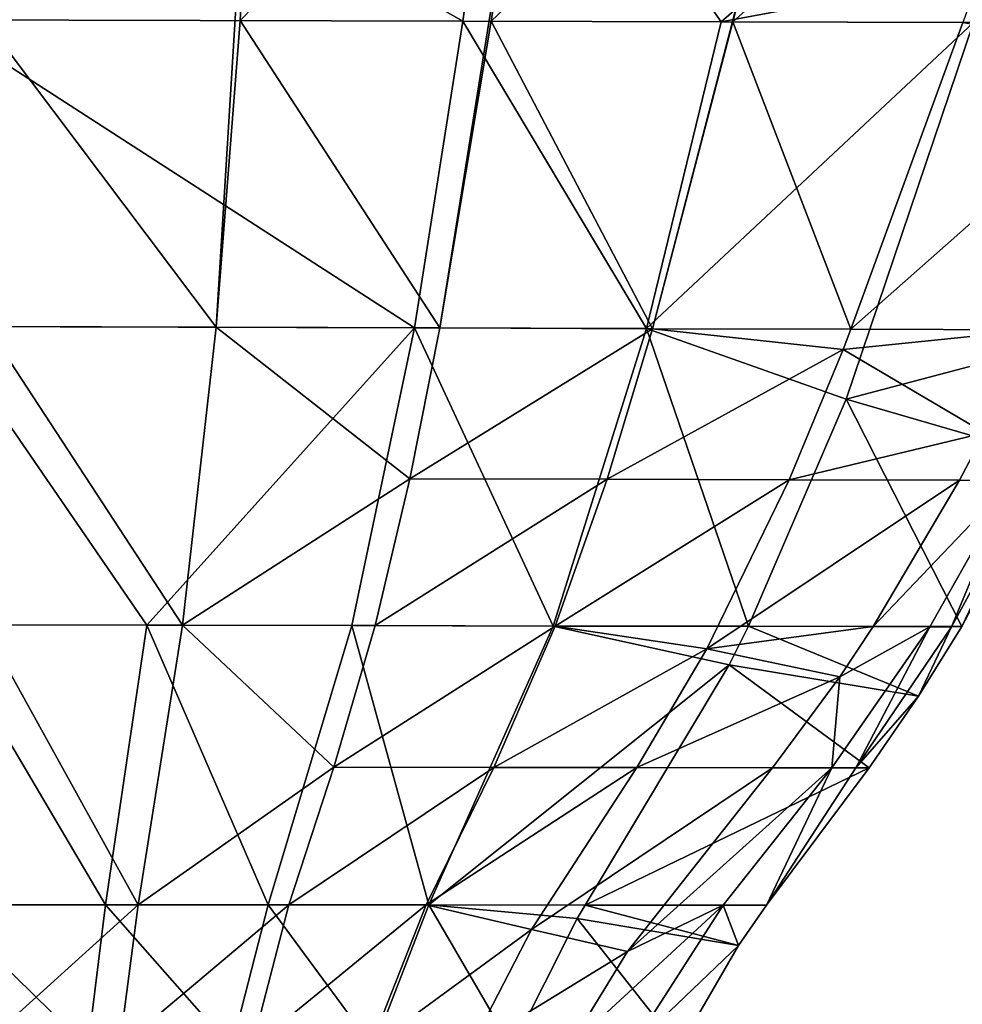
# Model space of a CAD drawing. Header units: millimetres. Extents: x 11 to 151, y -169 to 1060.
# Tile 144 of 148: x 82 to 91, y 1010 to 1019. Entities that reach past the tile are written whole.
import ezdxf

# ---------------------------------------------------------------- set-up
doc = ezdxf.new("R2010")
doc.units = ezdxf.units.MM
doc.header["$LTSCALE"] = 25.4
doc.layers.get('0').update_dxf_attribs({"true_color": 0xff5454})

# ---------------------------------------------------------------- blocks, each defined once
blk = doc.blocks.new('MONO-BIURKOWA-GOLD-7713.STL')
at = {"color": 18, "true_color": 0x000000}
mesh = blk.add_polyface(dxfattribs=at)
corners = [(73.9861, 1204.3463, 8.6806), (73.4431, 1195.5145, 9.4066), (71.2188, 1198.4663, 9.0206), (73.6717, 1198.4585, 9.1686)]
mesh.append_faces([[corners[k] for k in face] for face in [(0, 1, 2), (1, 0, 3)]], dxfattribs={"vtx0": -1, "color": 18})
mesh = blk.add_polyface(dxfattribs=at)
corners = [(76.5333, 1201.3909, 9.1742), (73.6717, 1198.4585, 9.1686), (73.9861, 1204.3463, 8.6806)]
mesh.append_faces([[corners[k] for k in face] for face in [(0, 1, 2)]], dxfattribs={"color": 18})
mesh = blk.add_polyface(dxfattribs=at)
corners = [(75.8109, 1198.4517, 20.6556), (70.6234, 1201.3929, 20.8605), (70.7637, 1198.4659, 20.5922)]
mesh.append_faces([[corners[k] for k in face] for face in [(0, 1, 2)]], dxfattribs={"color": 18})
mesh = blk.add_polyface(dxfattribs=at)
corners = [(76.2186, 1201.3903, 20.9695), (70.6234, 1201.3929, 20.8605), (75.8109, 1198.4517, 20.6556)]
mesh.append_faces([[corners[k] for k in face] for face in [(0, 1, 2)]], dxfattribs={"color": 18})
mesh = blk.add_polyface(dxfattribs=at)
corners = [(76.5333, 1201.3909, 9.1742), (75.5905, 1195.507, 9.7419), (73.6717, 1198.4585, 9.1686), (76.0807, 1198.451, 9.4601)]
mesh.append_faces([[corners[k] for k in face] for face in [(0, 1, 2), (1, 0, 3)]], dxfattribs={"vtx0": -1, "color": 18})
mesh = blk.add_polyface(dxfattribs=at)
corners = [(78.2895, 1198.4452, 20.5798), (76.2186, 1201.3903, 20.9695), (75.8109, 1198.4517, 20.6556)]
mesh.append_faces([[corners[k] for k in face] for face in [(0, 1, 2)]], dxfattribs={"color": 18})
mesh = blk.add_polyface(dxfattribs=at)
corners = [(79.1622, 1201.3895, 9.5268), (76.0807, 1198.451, 9.4601), (76.5333, 1201.3909, 9.1742)]
mesh.append_faces([[corners[k] for k in face] for face in [(0, 1, 2)]], dxfattribs={"color": 18})
mesh = blk.add_polyface(dxfattribs=at)
corners = [(79.1622, 1201.3895, 9.5268), (77.6316, 1195.5001, 10.2504), (76.0807, 1198.451, 9.4601), (78.402, 1198.4443, 9.89)]
mesh.append_faces([[corners[k] for k in face] for face in [(0, 1, 2), (1, 0, 3)]], dxfattribs={"vtx0": -1, "color": 18})
mesh = blk.add_polyface(dxfattribs=at)
corners = [(81.6683, 1201.3879, 20.8623), (76.2186, 1201.3903, 20.9695), (78.2895, 1198.4452, 20.5798)]
mesh.append_faces([[corners[k] for k in face] for face in [(0, 1, 2)]], dxfattribs={"color": 18})
mesh = blk.add_polyface(dxfattribs=at)
corners = [(78.2895, 1198.4452, 20.5798), (80.8671, 1198.9243, 20.503), (81.6683, 1201.3879, 20.8623), (80.7104, 1198.4397, 20.4325)]
mesh.append_faces([[corners[k] for k in face] for face in [(0, 1, 2), (1, 0, 3)]], dxfattribs={"vtx0": -1, "color": 18})
mesh = blk.add_polyface(dxfattribs=at)
corners = [(81.6956, 1201.3884, 9.9579), (78.402, 1198.4443, 9.89), (79.1622, 1201.3895, 9.5268)]
mesh.append_faces([[corners[k] for k in face] for face in [(0, 1, 2)]], dxfattribs={"color": 18})
mesh = blk.add_polyface(dxfattribs=at)
corners = [(78.402, 1198.4443, 9.89), (80.6101, 1198.4387, 10.4251), (79.5356, 1195.4944, 10.8907), (81.6956, 1201.3884, 9.9579)]
mesh.append_faces([[corners[k] for k in face] for face in [(0, 1, 2), (1, 0, 3)]], dxfattribs={"vtx0": -1, "color": 18})
mesh = blk.add_polyface(dxfattribs=at)
corners = [(75.3478, 1195.5076, 20.3429), (70.7637, 1198.4659, 20.5922), (70.8053, 1195.5221, 20.3239)]
mesh.append_faces([[corners[k] for k in face] for face in [(0, 1, 2)]], dxfattribs={"color": 18})
mesh = blk.add_polyface(dxfattribs=at)
corners = [(75.8109, 1198.4517, 20.6556), (70.7637, 1198.4659, 20.5922), (75.3478, 1195.5076, 20.3429)]
mesh.append_faces([[corners[k] for k in face] for face in [(0, 1, 2)]], dxfattribs={"color": 18})
mesh = blk.add_polyface(dxfattribs=at)
corners = [(73.4431, 1195.5145, 9.4066), (71.2424, 1195.5225, 9.2509), (71.2188, 1198.4663, 9.0206)]
mesh.append_faces([[corners[k] for k in face] for face in [(0, 1, 2)]], dxfattribs={"color": 18})
mesh = blk.add_polyface(dxfattribs=at)
corners = [(75.5905, 1195.507, 9.7419), (73.4431, 1195.5145, 9.4066), (73.6717, 1198.4585, 9.1686)]
mesh.append_faces([[corners[k] for k in face] for face in [(0, 1, 2)]], dxfattribs={"color": 18})
mesh = blk.add_polyface(dxfattribs=at)
corners = [(77.5721, 1195.501, 20.2182), (75.8109, 1198.4517, 20.6556), (75.3478, 1195.5076, 20.3429)]
mesh.append_faces([[corners[k] for k in face] for face in [(0, 1, 2)]], dxfattribs={"color": 18})
mesh = blk.add_polyface(dxfattribs=at)
corners = [(77.6316, 1195.5001, 10.2504), (75.5905, 1195.507, 9.7419), (76.0807, 1198.451, 9.4601)]
mesh.append_faces([[corners[k] for k in face] for face in [(0, 1, 2)]], dxfattribs={"color": 18})
mesh = blk.add_polyface(dxfattribs=at)
corners = [(78.2895, 1198.4452, 20.5798), (75.8109, 1198.4517, 20.6556), (77.5721, 1195.501, 20.2182)]
mesh.append_faces([[corners[k] for k in face] for face in [(0, 1, 2)]], dxfattribs={"color": 18})
mesh = blk.add_polyface(dxfattribs=at)
corners = [(80.7104, 1198.4397, 20.4325), (78.2895, 1198.4452, 20.5798), (77.5721, 1195.501, 20.2182)]
mesh.append_faces([[corners[k] for k in face] for face in [(0, 1, 2)]], dxfattribs={"color": 18})
mesh = blk.add_polyface(dxfattribs=at)
corners = [(80.7104, 1198.4397, 20.4325), (77.5721, 1195.501, 20.2182), (79.4897, 1194.8231, 19.9052)]
mesh.append_faces([[corners[k] for k in face] for face in [(0, 1, 2)]], dxfattribs={"color": 18})
mesh = blk.add_polyface(dxfattribs=at)
corners = [(79.5356, 1195.4944, 10.8907), (77.6316, 1195.5001, 10.2504), (78.402, 1198.4443, 9.89)]
mesh.append_faces([[corners[k] for k in face] for face in [(0, 1, 2)]], dxfattribs={"color": 18})
mesh = blk.add_polyface(dxfattribs=at)
corners = [(82.0074, 1195.4901, 18.451), (80.7104, 1198.4397, 20.4325), (79.4897, 1194.8231, 19.9052)]
mesh.append_faces([[corners[k] for k in face] for face in [(0, 1, 2)]], dxfattribs={"color": 18})
mesh = blk.add_polyface(dxfattribs=at)
corners = [(80.6101, 1198.4387, 10.4251), (82.507, 1198.1217, 12.7252), (79.5356, 1195.4944, 10.8907)]
mesh.append_faces([[corners[k] for k in face] for face in [(0, 1, 2)]], dxfattribs={"color": 18})
mesh = blk.add_polyface(dxfattribs=at)
corners = [(82.507, 1198.1217, 12.7252), (81.3092, 1195.4893, 12.9559), (79.5356, 1195.4944, 10.8907)]
mesh.append_faces([[corners[k] for k in face] for face in [(0, 1, 2)]], dxfattribs={"color": 18})
mesh = blk.add_polyface(dxfattribs=at)
corners = [(72.7778, 1192.6541, 20.1009), (70.8053, 1195.5221, 20.3239), (70.795, 1192.6582, 20.0616)]
mesh.append_faces([[corners[k] for k in face] for face in [(0, 1, 2)]], dxfattribs={"color": 18})
mesh = blk.add_polyface(dxfattribs=at)
corners = [(75.3478, 1195.5076, 20.3429), (70.8053, 1195.5221, 20.3239), (72.7778, 1192.6541, 20.1009)]
mesh.append_faces([[corners[k] for k in face] for face in [(0, 1, 2)]], dxfattribs={"color": 18})
mesh = blk.add_polyface(dxfattribs=at)
corners = [(73.118, 1192.6543, 9.6345), (71.2066, 1192.6587, 9.4721), (71.2424, 1195.5225, 9.2509)]
mesh.append_faces([[corners[k] for k in face] for face in [(0, 1, 2)]], dxfattribs={"color": 18})
mesh = blk.add_polyface(dxfattribs=at)
corners = [(73.4431, 1195.5145, 9.4066), (73.118, 1192.6543, 9.6345), (71.2424, 1195.5225, 9.2509)]
mesh.append_faces([[corners[k] for k in face] for face in [(0, 1, 2)]], dxfattribs={"color": 18})
mesh = blk.add_polyface(dxfattribs=at)
corners = [(75.3478, 1195.5076, 20.3429), (72.7778, 1192.6541, 20.1009), (74.7461, 1192.6501, 20.0325)]
mesh.append_faces([[corners[k] for k in face] for face in [(0, 1, 2)]], dxfattribs={"color": 18})
mesh = blk.add_polyface(dxfattribs=at)
corners = [(75.3028, 1194.0603, 9.8792), (73.118, 1192.6543, 9.6345), (73.4431, 1195.5145, 9.4066)]
mesh.append_faces([[corners[k] for k in face] for face in [(0, 1, 2)]], dxfattribs={"color": 18})
mesh = blk.add_polyface(dxfattribs=at)
corners = [(75.5905, 1195.507, 9.7419), (75.3028, 1194.0603, 9.8792), (73.4431, 1195.5145, 9.4066)]
mesh.append_faces([[corners[k] for k in face] for face in [(0, 1, 2)]], dxfattribs={"color": 18})
mesh = blk.add_polyface(dxfattribs=at)
corners = [(76.6781, 1192.6466, 19.8568), (75.3478, 1195.5076, 20.3429), (74.7461, 1192.6501, 20.0325)]
mesh.append_faces([[corners[k] for k in face] for face in [(0, 1, 2)]], dxfattribs={"color": 18})
mesh = blk.add_polyface(dxfattribs=at)
corners = [(77.6316, 1195.5001, 10.2504), (75.3028, 1194.0603, 9.8792), (75.5905, 1195.507, 9.7419)]
mesh.append_faces([[corners[k] for k in face] for face in [(0, 1, 2)]], dxfattribs={"color": 18})
mesh = blk.add_polyface(dxfattribs=at)
corners = [(77.6316, 1195.5001, 10.2504), (77.1965, 1194.0548, 10.4271), (75.3028, 1194.0603, 9.8792)]
mesh.append_faces([[corners[k] for k in face] for face in [(0, 1, 2)]], dxfattribs={"color": 18})
mesh = blk.add_polyface(dxfattribs=at)
corners = [(77.5721, 1195.501, 20.2182), (75.3478, 1195.5076, 20.3429), (76.6781, 1192.6466, 19.8568)]
mesh.append_faces([[corners[k] for k in face] for face in [(0, 1, 2)]], dxfattribs={"color": 18})
mesh = blk.add_polyface(dxfattribs=at)
corners = [(78.5535, 1192.6436, 19.5742), (77.5721, 1195.501, 20.2182), (76.6781, 1192.6466, 19.8568)]
mesh.append_faces([[corners[k] for k in face] for face in [(0, 1, 2)]], dxfattribs={"color": 18})
mesh = blk.add_polyface(dxfattribs=at)
corners = [(79.4597, 1195.2994, 10.9216), (77.1965, 1194.0548, 10.4271), (77.6316, 1195.5001, 10.2504)]
mesh.append_faces([[corners[k] for k in face] for face in [(0, 1, 2)]], dxfattribs={"color": 18})
mesh = blk.add_polyface(dxfattribs=at)
corners = [(79.4897, 1194.8231, 19.9052), (77.5721, 1195.501, 20.2182), (78.5535, 1192.6436, 19.5742)]
mesh.append_faces([[corners[k] for k in face] for face in [(0, 1, 2)]], dxfattribs={"color": 18})
mesh = blk.add_polyface(dxfattribs=at)
corners = [(79.5356, 1195.4944, 10.8907), (79.4597, 1195.2994, 10.9216), (77.6316, 1195.5001, 10.2504)]
mesh.append_faces([[corners[k] for k in face] for face in [(0, 1, 2)]], dxfattribs={"color": 18})
mesh = blk.add_polyface(dxfattribs=at)
corners = [(79.5356, 1195.4944, 10.8907), (81.3092, 1195.4893, 12.9559), (79.4597, 1195.2994, 10.9216)]
mesh.append_faces([[corners[k] for k in face] for face in [(0, 1, 2)]], dxfattribs={"color": 18})
mesh = blk.add_polyface(dxfattribs=at)
corners = [(81.3092, 1195.4893, 12.9559), (80.8176, 1194.5007, 13.0423), (79.4597, 1195.2994, 10.9216)]
mesh.append_faces([[corners[k] for k in face] for face in [(0, 1, 2)]], dxfattribs={"color": 18})
mesh = blk.add_polyface(dxfattribs=at)
corners = [(82.0074, 1195.4901, 18.451), (79.4897, 1194.8231, 19.9052), (81.4516, 1194.2537, 18.381)]
mesh.append_faces([[corners[k] for k in face] for face in [(0, 1, 2)]], dxfattribs={"color": 18})
mesh = blk.add_polyface(dxfattribs=at)
corners = [(79.4597, 1195.2994, 10.9216), (78.9418, 1194.0502, 11.1201), (77.1965, 1194.0548, 10.4271)]
mesh.append_faces([[corners[k] for k in face] for face in [(0, 1, 2)]], dxfattribs={"color": 18})
mesh = blk.add_polyface(dxfattribs=at)
corners = [(79.4597, 1195.2994, 10.9216), (80.8176, 1194.5007, 13.0423), (78.9418, 1194.0502, 11.1201)]
mesh.append_faces([[corners[k] for k in face] for face in [(0, 1, 2)]], dxfattribs={"color": 18})
mesh = blk.add_polyface(dxfattribs=at)
corners = [(80.5984, 1192.6406, 18.2849), (79.4897, 1194.8231, 19.9052), (78.5535, 1192.6436, 19.5742)]
mesh.append_faces([[corners[k] for k in face] for face in [(0, 1, 2)]], dxfattribs={"color": 18})
mesh = blk.add_polyface(dxfattribs=at)
corners = [(81.4516, 1194.2537, 18.381), (79.4897, 1194.8231, 19.9052), (80.5984, 1192.6406, 18.2849)]
mesh.append_faces([[corners[k] for k in face] for face in [(0, 1, 2)]], dxfattribs={"color": 18})
mesh = blk.add_polyface(dxfattribs=at)
corners = [(80.8176, 1194.5007, 13.0423), (80.5765, 1194.046, 13.082), (78.9418, 1194.0502, 11.1201)]
mesh.append_faces([[corners[k] for k in face] for face in [(0, 1, 2)]], dxfattribs={"color": 18})
mesh = blk.add_polyface(dxfattribs=at)
corners = [(80.8176, 1194.5007, 13.0423), (81.0856, 1194.0447, 15.7119), (80.5765, 1194.046, 13.082)]
mesh.append_faces([[corners[k] for k in face] for face in [(0, 1, 2)]], dxfattribs={"color": 18})
mesh = blk.add_polyface(dxfattribs=at)
corners = [(81.4516, 1194.2537, 18.381), (80.5984, 1192.6406, 18.2849), (81.2728, 1194.0453, 17.0392)]
mesh.append_faces([[corners[k] for k in face] for face in [(0, 1, 2)]], dxfattribs={"color": 18})
mesh = blk.add_polyface(dxfattribs=at)
corners = [(75.3028, 1194.0603, 9.8792), (74.9683, 1192.6501, 10.0129), (73.118, 1192.6543, 9.6345)]
mesh.append_faces([[corners[k] for k in face] for face in [(0, 1, 2)]], dxfattribs={"color": 18})
mesh = blk.add_polyface(dxfattribs=at)
corners = [(77.1965, 1194.0548, 10.4271), (74.9683, 1192.6501, 10.0129), (75.3028, 1194.0603, 9.8792)]
mesh.append_faces([[corners[k] for k in face] for face in [(0, 1, 2)]], dxfattribs={"color": 18})
mesh = blk.add_polyface(dxfattribs=at)
corners = [(77.1965, 1194.0548, 10.4271), (76.6962, 1192.6464, 10.5998), (74.9683, 1192.6501, 10.0129)]
mesh.append_faces([[corners[k] for k in face] for face in [(0, 1, 2)]], dxfattribs={"color": 18})
mesh = blk.add_polyface(dxfattribs=at)
corners = [(78.9418, 1194.0502, 11.1201), (76.6962, 1192.6464, 10.5998), (77.1965, 1194.0548, 10.4271)]
mesh.append_faces([[corners[k] for k in face] for face in [(0, 1, 2)]], dxfattribs={"color": 18})
mesh = blk.add_polyface(dxfattribs=at)
corners = [(78.9418, 1194.0502, 11.1201), (78.1521, 1192.4271, 11.3803), (76.6962, 1192.6464, 10.5998)]
mesh.append_faces([[corners[k] for k in face] for face in [(0, 1, 2)]], dxfattribs={"color": 18})
mesh = blk.add_polyface(dxfattribs=at)
corners = [(78.9418, 1194.0502, 11.1201), (80.5765, 1194.046, 13.082), (78.1521, 1192.4271, 11.3803)]
mesh.append_faces([[corners[k] for k in face] for face in [(0, 1, 2)]], dxfattribs={"color": 18})
mesh = blk.add_polyface(dxfattribs=at)
corners = [(80.5765, 1194.046, 13.082), (79.7478, 1192.6403, 13.2041), (78.1521, 1192.4271, 11.3803)]
mesh.append_faces([[corners[k] for k in face] for face in [(0, 1, 2)]], dxfattribs={"color": 18})
mesh = blk.add_polyface(dxfattribs=at)
corners = [(80.5765, 1194.046, 13.082), (81.0856, 1194.0447, 15.7119), (79.7478, 1192.6403, 13.2041)]
mesh.append_faces([[corners[k] for k in face] for face in [(0, 1, 2)]], dxfattribs={"color": 18})
mesh = blk.add_polyface(dxfattribs=at)
corners = [(81.0856, 1194.0447, 15.7119), (80.2912, 1192.6393, 15.6698), (79.7478, 1192.6403, 13.2041)]
mesh.append_faces([[corners[k] for k in face] for face in [(0, 1, 2)]], dxfattribs={"color": 18})
mesh = blk.add_polyface(dxfattribs=at)
corners = [(81.0856, 1194.0447, 15.7119), (80.4991, 1192.6396, 16.9805), (80.2912, 1192.6393, 15.6698)]
mesh.append_faces([[corners[k] for k in face] for face in [(0, 1, 2)]], dxfattribs={"color": 18})
mesh = blk.add_polyface(dxfattribs=at)
corners = [(81.2728, 1194.0453, 17.0392), (80.5984, 1192.6406, 18.2849), (80.4991, 1192.6396, 16.9805)]
mesh.append_faces([[corners[k] for k in face] for face in [(0, 1, 2)]], dxfattribs={"color": 18})
mesh = blk.add_polyface(dxfattribs=at)
corners = [(81.2728, 1194.0453, 17.0392), (80.4991, 1192.6396, 16.9805), (81.0856, 1194.0447, 15.7119)]
mesh.append_faces([[corners[k] for k in face] for face in [(0, 1, 2)]], dxfattribs={"color": 18})
mesh = blk.add_polyface(dxfattribs=at)
corners = [(72.3798, 1189.9708, 19.8328), (70.795, 1192.6582, 20.0616), (70.8084, 1189.9718, 19.8128)]
mesh.append_faces([[corners[k] for k in face] for face in [(0, 1, 2)]], dxfattribs={"color": 18})
mesh = blk.add_polyface(dxfattribs=at)
corners = [(72.7778, 1192.6541, 20.1009), (70.795, 1192.6582, 20.0616), (72.3798, 1189.9708, 19.8328)]
mesh.append_faces([[corners[k] for k in face] for face in [(0, 1, 2)]], dxfattribs={"color": 18})
mesh = blk.add_polyface(dxfattribs=at)
corners = [(72.6931, 1189.9714, 9.8476), (71.1823, 1189.9725, 9.6819), (71.2066, 1192.6587, 9.4721)]
mesh.append_faces([[corners[k] for k in face] for face in [(0, 1, 2)]], dxfattribs={"color": 18})
mesh = blk.add_polyface(dxfattribs=at)
corners = [(73.118, 1192.6543, 9.6345), (72.6931, 1189.9714, 9.8476), (71.2066, 1192.6587, 9.4721)]
mesh.append_faces([[corners[k] for k in face] for face in [(0, 1, 2)]], dxfattribs={"color": 18})
mesh = blk.add_polyface(dxfattribs=at)
corners = [(73.9433, 1189.9697, 19.7268), (72.7778, 1192.6541, 20.1009), (72.3798, 1189.9708, 19.8328)]
mesh.append_faces([[corners[k] for k in face] for face in [(0, 1, 2)]], dxfattribs={"color": 18})
mesh = blk.add_polyface(dxfattribs=at)
corners = [(74.5733, 1191.2913, 10.1419), (72.6931, 1189.9714, 9.8476), (73.118, 1192.6543, 9.6345)]
mesh.append_faces([[corners[k] for k in face] for face in [(0, 1, 2)]], dxfattribs={"color": 18})
mesh = blk.add_polyface(dxfattribs=at)
corners = [(74.7461, 1192.6501, 20.0325), (72.7778, 1192.6541, 20.1009), (73.9433, 1189.9697, 19.7268)]
mesh.append_faces([[corners[k] for k in face] for face in [(0, 1, 2)]], dxfattribs={"color": 18})
mesh = blk.add_polyface(dxfattribs=at)
corners = [(74.9683, 1192.6501, 10.0129), (74.5733, 1191.2913, 10.1419), (73.118, 1192.6543, 9.6345)]
mesh.append_faces([[corners[k] for k in face] for face in [(0, 1, 2)]], dxfattribs={"color": 18})
mesh = blk.add_polyface(dxfattribs=at)
corners = [(75.4831, 1189.9689, 19.4953), (74.7461, 1192.6501, 20.0325), (73.9433, 1189.9697, 19.7268)]
mesh.append_faces([[corners[k] for k in face] for face in [(0, 1, 2)]], dxfattribs={"color": 18})
mesh = blk.add_polyface(dxfattribs=at)
corners = [(76.6962, 1192.6464, 10.5998), (74.5733, 1191.2913, 10.1419), (74.9683, 1192.6501, 10.0129)]
mesh.append_faces([[corners[k] for k in face] for face in [(0, 1, 2)]], dxfattribs={"color": 18})
mesh = blk.add_polyface(dxfattribs=at)
corners = [(76.6962, 1192.6464, 10.5998), (76.1068, 1191.2891, 10.7672), (74.5733, 1191.2913, 10.1419)]
mesh.append_faces([[corners[k] for k in face] for face in [(0, 1, 2)]], dxfattribs={"color": 18})
mesh = blk.add_polyface(dxfattribs=at)
corners = [(76.6781, 1192.6466, 19.8568), (74.7461, 1192.6501, 20.0325), (75.4831, 1189.9689, 19.4953)]
mesh.append_faces([[corners[k] for k in face] for face in [(0, 1, 2)]], dxfattribs={"color": 18})
mesh = blk.add_polyface(dxfattribs=at)
corners = [(78.3667, 1192.2754, 19.5163), (76.6781, 1192.6466, 19.8568), (75.4831, 1189.9689, 19.4953)]
mesh.append_faces([[corners[k] for k in face] for face in [(0, 1, 2)]], dxfattribs={"color": 18})
mesh = blk.add_polyface(dxfattribs=at)
corners = [(78.1521, 1192.4271, 11.3803), (76.1068, 1191.2891, 10.7672), (76.6962, 1192.6464, 10.5998)]
mesh.append_faces([[corners[k] for k in face] for face in [(0, 1, 2)]], dxfattribs={"color": 18})
mesh = blk.add_polyface(dxfattribs=at)
corners = [(78.5535, 1192.6436, 19.5742), (76.6781, 1192.6466, 19.8568), (78.3667, 1192.2754, 19.5163)]
mesh.append_faces([[corners[k] for k in face] for face in [(0, 1, 2)]], dxfattribs={"color": 18})
mesh = blk.add_polyface(dxfattribs=at)
corners = [(79.7478, 1192.6403, 13.2041), (79.4278, 1192.1598, 13.2456), (78.1521, 1192.4271, 11.3803)]
mesh.append_faces([[corners[k] for k in face] for face in [(0, 1, 2)]], dxfattribs={"color": 18})
mesh = blk.add_polyface(dxfattribs=at)
corners = [(80.1842, 1191.9725, 18.2427), (78.5535, 1192.6436, 19.5742), (78.3667, 1192.2754, 19.5163)]
mesh.append_faces([[corners[k] for k in face] for face in [(0, 1, 2)]], dxfattribs={"color": 18})
mesh = blk.add_polyface(dxfattribs=at)
corners = [(80.5984, 1192.6406, 18.2849), (78.5535, 1192.6436, 19.5742), (80.1842, 1191.9725, 18.2427)]
mesh.append_faces([[corners[k] for k in face] for face in [(0, 1, 2)]], dxfattribs={"color": 18})
mesh = blk.add_polyface(dxfattribs=at)
corners = [(79.4278, 1192.1598, 13.2456), (80.2912, 1192.6393, 15.6698), (79.3516, 1191.2849, 15.6229), (79.7478, 1192.6403, 13.2041)]
mesh.append_faces([[corners[k] for k in face] for face in [(0, 1, 2), (1, 0, 3)]], dxfattribs={"vtx0": -1, "color": 18})
mesh = blk.add_polyface(dxfattribs=at)
corners = [(80.2912, 1192.6393, 15.6698), (79.5829, 1191.2852, 16.9177), (79.3516, 1191.2849, 15.6229)]
mesh.append_faces([[corners[k] for k in face] for face in [(0, 1, 2)]], dxfattribs={"color": 18})
mesh = blk.add_polyface(dxfattribs=at)
corners = [(80.4991, 1192.6396, 16.9805), (80.1842, 1191.9725, 18.2427), (79.5829, 1191.2852, 16.9177)]
mesh.append_faces([[corners[k] for k in face] for face in [(0, 1, 2)]], dxfattribs={"color": 18})
mesh = blk.add_polyface(dxfattribs=at)
corners = [(80.4991, 1192.6396, 16.9805), (79.5829, 1191.2852, 16.9177), (80.2912, 1192.6393, 15.6698)]
mesh.append_faces([[corners[k] for k in face] for face in [(0, 1, 2)]], dxfattribs={"color": 18})
mesh = blk.add_polyface(dxfattribs=at)
corners = [(80.5984, 1192.6406, 18.2849), (80.1842, 1191.9725, 18.2427), (80.4991, 1192.6396, 16.9805)]
mesh.append_faces([[corners[k] for k in face] for face in [(0, 1, 2)]], dxfattribs={"color": 18})
mesh = blk.add_polyface(dxfattribs=at)
corners = [(78.1521, 1192.4271, 11.3803), (77.4793, 1191.2872, 11.5652), (76.1068, 1191.2891, 10.7672)]
mesh.append_faces([[corners[k] for k in face] for face in [(0, 1, 2)]], dxfattribs={"color": 18})
mesh = blk.add_polyface(dxfattribs=at)
corners = [(78.1521, 1192.4271, 11.3803), (79.4278, 1192.1598, 13.2456), (77.4793, 1191.2872, 11.5652)]
mesh.append_faces([[corners[k] for k in face] for face in [(0, 1, 2)]], dxfattribs={"color": 18})
mesh = blk.add_polyface(dxfattribs=at)
corners = [(78.3667, 1192.2754, 19.5163), (75.4831, 1189.9689, 19.4953), (76.9855, 1189.9681, 19.1392)]
mesh.append_faces([[corners[k] for k in face] for face in [(0, 1, 2)]], dxfattribs={"color": 18})
mesh = blk.add_polyface(dxfattribs=at)
corners = [(79.7098, 1191.2856, 18.1974), (78.3667, 1192.2754, 19.5163), (76.9855, 1189.9681, 19.1392)]
mesh.append_faces([[corners[k] for k in face] for face in [(0, 1, 2)]], dxfattribs={"color": 18})
mesh = blk.add_polyface(dxfattribs=at)
corners = [(80.1842, 1191.9725, 18.2427), (78.3667, 1192.2754, 19.5163), (79.7098, 1191.2856, 18.1974)]
mesh.append_faces([[corners[k] for k in face] for face in [(0, 1, 2)]], dxfattribs={"color": 18})
mesh = blk.add_polyface(dxfattribs=at)
corners = [(79.4278, 1192.1598, 13.2456), (78.7834, 1191.2855, 13.3206), (77.4793, 1191.2872, 11.5652)]
mesh.append_faces([[corners[k] for k in face] for face in [(0, 1, 2)]], dxfattribs={"color": 18})
mesh = blk.add_polyface(dxfattribs=at)
corners = [(79.4278, 1192.1598, 13.2456), (79.3516, 1191.2849, 15.6229), (78.7834, 1191.2855, 13.3206)]
mesh.append_faces([[corners[k] for k in face] for face in [(0, 1, 2)]], dxfattribs={"color": 18})
mesh = blk.add_polyface(dxfattribs=at)
corners = [(80.1842, 1191.9725, 18.2427), (79.7098, 1191.2856, 18.1974), (79.5829, 1191.2852, 16.9177)]
mesh.append_faces([[corners[k] for k in face] for face in [(0, 1, 2)]], dxfattribs={"color": 18})
mesh = blk.add_polyface(dxfattribs=at)
corners = [(74.5733, 1191.2913, 10.1419), (74.1398, 1189.9703, 10.2665), (72.6931, 1189.9714, 9.8476)]
mesh.append_faces([[corners[k] for k in face] for face in [(0, 1, 2)]], dxfattribs={"color": 18})
mesh = blk.add_polyface(dxfattribs=at)
corners = [(76.1068, 1191.2891, 10.7672), (74.1398, 1189.9703, 10.2665), (74.5733, 1191.2913, 10.1419)]
mesh.append_faces([[corners[k] for k in face] for face in [(0, 1, 2)]], dxfattribs={"color": 18})
mesh = blk.add_polyface(dxfattribs=at)
corners = [(76.1068, 1191.2891, 10.7672), (75.4577, 1189.9694, 10.9299), (74.1398, 1189.9703, 10.2665)]
mesh.append_faces([[corners[k] for k in face] for face in [(0, 1, 2)]], dxfattribs={"color": 18})
mesh = blk.add_polyface(dxfattribs=at)
corners = [(77.4793, 1191.2872, 11.5652), (75.4577, 1189.9694, 10.9299), (76.1068, 1191.2891, 10.7672)]
mesh.append_faces([[corners[k] for k in face] for face in [(0, 1, 2)]], dxfattribs={"color": 18})
mesh = blk.add_polyface(dxfattribs=at)
corners = [(77.4793, 1191.2872, 11.5652), (76.4684, 1189.734, 11.818), (75.4577, 1189.9694, 10.9299)]
mesh.append_faces([[corners[k] for k in face] for face in [(0, 1, 2)]], dxfattribs={"color": 18})
mesh = blk.add_polyface(dxfattribs=at)
corners = [(77.4793, 1191.2872, 11.5652), (78.7834, 1191.2855, 13.3206), (76.4684, 1189.734, 11.818)]
mesh.append_faces([[corners[k] for k in face] for face in [(0, 1, 2)]], dxfattribs={"color": 18})
mesh = blk.add_polyface(dxfattribs=at)
corners = [(78.7834, 1191.2855, 13.3206), (77.3918, 1189.522, 13.4707), (76.4684, 1189.734, 11.818)]
mesh.append_faces([[corners[k] for k in face] for face in [(0, 1, 2)]], dxfattribs={"color": 18})
mesh = blk.add_polyface(dxfattribs=at)
corners = [(79.7098, 1191.2856, 18.1974), (76.9855, 1189.9681, 19.1392), (78.7248, 1189.9674, 18.1081)]
mesh.append_faces([[corners[k] for k in face] for face in [(0, 1, 2)]], dxfattribs={"color": 18})
mesh = blk.add_polyface(dxfattribs=at)
corners = [(78.7834, 1191.2855, 13.3206), (79.3516, 1191.2849, 15.6229), (77.3918, 1189.522, 13.4707)]
mesh.append_faces([[corners[k] for k in face] for face in [(0, 1, 2)]], dxfattribs={"color": 18})
mesh = blk.add_polyface(dxfattribs=at)
corners = [(79.3516, 1191.2849, 15.6229), (78.309, 1189.9673, 15.5729), (77.3918, 1189.522, 13.4707)]
mesh.append_faces([[corners[k] for k in face] for face in [(0, 1, 2)]], dxfattribs={"color": 18})
mesh = blk.add_polyface(dxfattribs=at)
corners = [(79.3516, 1191.2849, 15.6229), (78.7248, 1189.9674, 18.1081), (78.309, 1189.9673, 15.5729)]
mesh.append_faces([[corners[k] for k in face] for face in [(0, 1, 2)]], dxfattribs={"color": 18})
mesh = blk.add_polyface(dxfattribs=at)
corners = [(79.7098, 1191.2856, 18.1974), (78.7248, 1189.9674, 18.1081), (79.5829, 1191.2852, 16.9177)]
mesh.append_faces([[corners[k] for k in face] for face in [(0, 1, 2)]], dxfattribs={"color": 18})
mesh = blk.add_polyface(dxfattribs=at)
corners = [(79.5829, 1191.2852, 16.9177), (78.7248, 1189.9674, 18.1081), (79.3516, 1191.2849, 15.6229)]
mesh.append_faces([[corners[k] for k in face] for face in [(0, 1, 2)]], dxfattribs={"color": 18})
mesh = blk.add_polyface(dxfattribs=at)
corners = [(72.3798, 1189.9708, 19.8328), (70.8084, 1189.9718, 19.8128), (72.2101, 1188.5992, 19.7065)]
mesh.append_faces([[corners[k] for k in face] for face in [(0, 1, 2)]], dxfattribs={"color": 18})
mesh = blk.add_polyface(dxfattribs=at)
corners = [(72.2101, 1188.5992, 19.7065), (70.8084, 1189.9718, 19.8128), (70.8244, 1188.5995, 19.6957)]
mesh.append_faces([[corners[k] for k in face] for face in [(0, 1, 2)]], dxfattribs={"color": 18})
mesh = blk.add_polyface(dxfattribs=at)
corners = [(72.6931, 1189.9714, 9.8476), (71.1791, 1188.6002, 9.7808), (71.1823, 1189.9725, 9.6819)]
mesh.append_faces([[corners[k] for k in face] for face in [(0, 1, 2)]], dxfattribs={"color": 18})
mesh = blk.add_polyface(dxfattribs=at)
corners = [(72.6931, 1189.9714, 9.8476), (72.5152, 1188.6, 9.9492), (71.1791, 1188.6002, 9.7808)]
mesh.append_faces([[corners[k] for k in face] for face in [(0, 1, 2)]], dxfattribs={"color": 18})
mesh = blk.add_polyface(dxfattribs=at)
corners = [(73.5903, 1188.599, 19.5818), (72.3798, 1189.9708, 19.8328), (72.2101, 1188.5992, 19.7065)]
mesh.append_faces([[corners[k] for k in face] for face in [(0, 1, 2)]], dxfattribs={"color": 18})
mesh = blk.add_polyface(dxfattribs=at)
corners = [(73.9433, 1189.9697, 19.7268), (72.3798, 1189.9708, 19.8328), (73.5903, 1188.599, 19.5818)]
mesh.append_faces([[corners[k] for k in face] for face in [(0, 1, 2)]], dxfattribs={"color": 18})
mesh = blk.add_polyface(dxfattribs=at)
corners = [(74.1398, 1189.9703, 10.2665), (72.5152, 1188.6, 9.9492), (72.6931, 1189.9714, 9.8476)]
mesh.append_faces([[corners[k] for k in face] for face in [(0, 1, 2)]], dxfattribs={"color": 18})
mesh = blk.add_polyface(dxfattribs=at)
corners = [(74.1398, 1189.9703, 10.2665), (73.7844, 1188.5996, 10.3896), (72.5152, 1188.6, 9.9492)]
mesh.append_faces([[corners[k] for k in face] for face in [(0, 1, 2)]], dxfattribs={"color": 18})
mesh = blk.add_polyface(dxfattribs=at)
corners = [(74.952, 1188.5988, 19.3223), (73.9433, 1189.9697, 19.7268), (73.5903, 1188.599, 19.5818)]
mesh.append_faces([[corners[k] for k in face] for face in [(0, 1, 2)]], dxfattribs={"color": 18})
mesh = blk.add_polyface(dxfattribs=at)
corners = [(75.4577, 1189.9694, 10.9299), (73.7844, 1188.5996, 10.3896), (74.1398, 1189.9703, 10.2665)]
mesh.append_faces([[corners[k] for k in face] for face in [(0, 1, 2)]], dxfattribs={"color": 18})
mesh = blk.add_polyface(dxfattribs=at)
corners = [(75.4577, 1189.9694, 10.9299), (74.9188, 1188.5994, 11.0929), (73.7844, 1188.5996, 10.3896)]
mesh.append_faces([[corners[k] for k in face] for face in [(0, 1, 2)]], dxfattribs={"color": 18})
mesh = blk.add_polyface(dxfattribs=at)
corners = [(75.4831, 1189.9689, 19.4953), (73.9433, 1189.9697, 19.7268), (74.952, 1188.5988, 19.3223)]
mesh.append_faces([[corners[k] for k in face] for face in [(0, 1, 2)]], dxfattribs={"color": 18})
mesh = blk.add_polyface(dxfattribs=at)
corners = [(76.4684, 1189.734, 11.818), (74.9188, 1188.5994, 11.0929), (75.4577, 1189.9694, 10.9299)]
mesh.append_faces([[corners[k] for k in face] for face in [(0, 1, 2)]], dxfattribs={"color": 18})
mesh = blk.add_polyface(dxfattribs=at)
corners = [(76.2838, 1188.5986, 18.929), (75.4831, 1189.9689, 19.4953), (74.952, 1188.5988, 19.3223)]
mesh.append_faces([[corners[k] for k in face] for face in [(0, 1, 2)]], dxfattribs={"color": 18})
mesh = blk.add_polyface(dxfattribs=at)
corners = [(76.9855, 1189.9681, 19.1392), (75.4831, 1189.9689, 19.4953), (76.9084, 1189.839, 19.1184)]
mesh.append_faces([[corners[k] for k in face] for face in [(0, 1, 2)]], dxfattribs={"color": 18})
mesh = blk.add_polyface(dxfattribs=at)
corners = [(76.9084, 1189.839, 19.1184), (75.4831, 1189.9689, 19.4953), (76.2838, 1188.5986, 18.929)]
mesh.append_faces([[corners[k] for k in face] for face in [(0, 1, 2)]], dxfattribs={"color": 18})
mesh = blk.add_polyface(dxfattribs=at)
corners = [(78.309, 1189.9673, 15.5729), (77.4289, 1188.5986, 15.5287), (76.823, 1188.5988, 13.5491)]
mesh.append_faces([[corners[k] for k in face] for face in [(0, 1, 2)]], dxfattribs={"color": 18})
mesh = blk.add_polyface(dxfattribs=at)
corners = [(78.309, 1189.9673, 15.5729), (76.823, 1188.5988, 13.5491), (77.3918, 1189.522, 13.4707)]
mesh.append_faces([[corners[k] for k in face] for face in [(0, 1, 2)]], dxfattribs={"color": 18})
mesh = blk.add_polyface(dxfattribs=at)
corners = [(78.4554, 1189.5815, 18.0832), (76.9855, 1189.9681, 19.1392), (76.9084, 1189.839, 19.1184)]
mesh.append_faces([[corners[k] for k in face] for face in [(0, 1, 2)]], dxfattribs={"color": 18})
mesh = blk.add_polyface(dxfattribs=at)
corners = [(78.7248, 1189.9674, 18.1081), (76.9855, 1189.9681, 19.1392), (78.4554, 1189.5815, 18.0832)]
mesh.append_faces([[corners[k] for k in face] for face in [(0, 1, 2)]], dxfattribs={"color": 18})
mesh = blk.add_polyface(dxfattribs=at)
corners = [(78.309, 1189.9673, 15.5729), (78.4554, 1189.5815, 18.0832), (77.4289, 1188.5986, 15.5287)]
mesh.append_faces([[corners[k] for k in face] for face in [(0, 1, 2)]], dxfattribs={"color": 18})
mesh = blk.add_polyface(dxfattribs=at)
corners = [(78.7248, 1189.9674, 18.1081), (78.4554, 1189.5815, 18.0832), (78.309, 1189.9673, 15.5729)]
mesh.append_faces([[corners[k] for k in face] for face in [(0, 1, 2)]], dxfattribs={"color": 18})
mesh = blk.add_polyface(dxfattribs=at)
corners = [(77.8873, 1188.5985, 18.0259), (76.9084, 1189.839, 19.1184), (76.2838, 1188.5986, 18.929)]
mesh.append_faces([[corners[k] for k in face] for face in [(0, 1, 2)]], dxfattribs={"color": 18})
mesh = blk.add_polyface(dxfattribs=at)
corners = [(78.4554, 1189.5815, 18.0832), (76.9084, 1189.839, 19.1184), (77.8873, 1188.5985, 18.0259)]
mesh.append_faces([[corners[k] for k in face] for face in [(0, 1, 2)]], dxfattribs={"color": 18})
mesh = blk.add_polyface(dxfattribs=at)
corners = [(76.4684, 1189.734, 11.818), (75.8842, 1188.5991, 11.9971), (74.9188, 1188.5994, 11.0929)]
mesh.append_faces([[corners[k] for k in face] for face in [(0, 1, 2)]], dxfattribs={"color": 18})
mesh = blk.add_polyface(dxfattribs=at)
corners = [(76.4684, 1189.734, 11.818), (77.3918, 1189.522, 13.4707), (75.8842, 1188.5991, 11.9971)]
mesh.append_faces([[corners[k] for k in face] for face in [(0, 1, 2)]], dxfattribs={"color": 18})
mesh = blk.add_polyface(dxfattribs=at)
corners = [(78.4554, 1189.5815, 18.0832), (77.8873, 1188.5985, 18.0259), (77.4289, 1188.5986, 15.5287)]
mesh.append_faces([[corners[k] for k in face] for face in [(0, 1, 2)]], dxfattribs={"color": 18})
mesh = blk.add_polyface(dxfattribs=at)
corners = [(77.3918, 1189.522, 13.4707), (76.823, 1188.5988, 13.5491), (75.8842, 1188.5991, 11.9971)]
mesh.append_faces([[corners[k] for k in face] for face in [(0, 1, 2)]], dxfattribs={"color": 18})

msp = doc.modelspace()

# ---------------------------------------------------------------- block references
at = {"color": 0}
msp.add_blockref('MONO-BIURKOWA-GOLD-7713.STL', (10.6325, -179.2931, -757.8436), dxfattribs=at)

doc.saveas('drawing.dxf')
